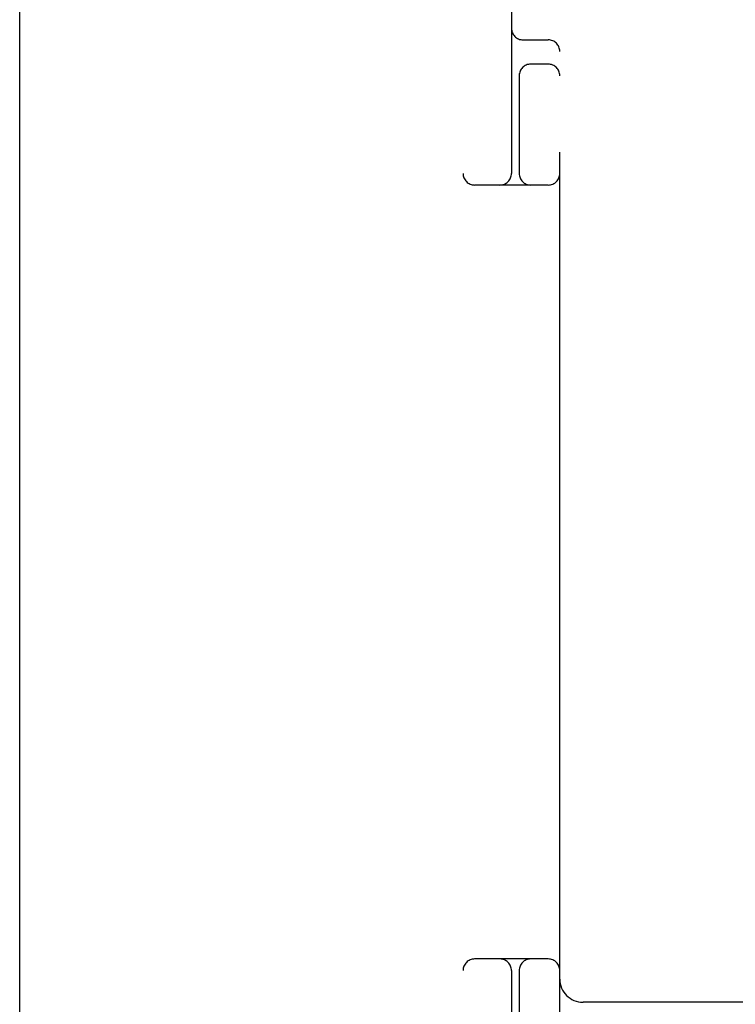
# Model space of a CAD drawing. Header units: inches. Extents: x 0 to 303, y 0 to 196.
# Tile 53 of 100: x 64.474 to 65.398, y 100.215 to 101.487. Entities that reach past the tile are written whole.
import ezdxf

# ---------------------------------------------------------------- set-up
doc = ezdxf.new("R2010")
doc.units = ezdxf.units.IN
doc.header["$LTSCALE"] = 16.67597
doc.header["$MEASUREMENT"] = 0
doc.linetypes.add('HIDDEN', pattern=[0.2, 0.1, -0.1])
doc.layers.get('0').update_dxf_attribs({"linetype": 'CONTINUOUS'})
doc.layers.add('DEFAULT_2', color=8, linetype='HIDDEN')

msp = doc.modelspace()

# ---------------------------------------------------------------- linework, layer by layer
at = {"color": 3, "linetype": 'Continuous'}
msp.add_line((64.4737, 57.8779), (64.4737, 143.6699), dxfattribs=at)
at = {"layer": 'DEFAULT_2', "color": 8, "linetype": 'HIDDEN'}
for p, q in [((64.5777, 103.5239), (64.5777, 98.0239)), ((64.6527, 103.5239), (64.6527, 98.0239)), ((65.0465, 103.2739), (65.0465, 98.2739)), ((65.109, 101.8989), (65.109, 101.2889)), ((65.1715, 99.6489), (65.1715, 101.8989)), ((65.124, 101.4614), (65.1565, 101.4614)), ((65.1565, 101.4301), (65.134, 101.4301)), ((65.119, 101.4181), (65.119, 101.2889)), ((65.1565, 101.2739), (65.0615, 101.2739)), ((65.1565, 100.2739), (65.0615, 100.2739)), ((65.109, 100.2589), (65.109, 99.6489)), ((65.119, 100.2589), (65.119, 100.1297)), ((65.5315, 100.2179), (65.2015, 100.2179))]:
    msp.add_line(p, q, dxfattribs=at)
for centre, radius, start, end in [((65.124, 101.4764), 0.015, 180, 270), ((65.1565, 101.4464), 0.015, 0, 90), ((65.134, 101.4151), 0.015, 90, 180), ((65.1565, 101.4151), 0.015, 0, 90), ((65.0615, 101.2889), 0.015, 180, 270), ((65.094, 101.2889), 0.015, 270, 360), ((65.134, 101.2889), 0.015, 180, 270), ((65.1565, 101.2889), 0.015, 270, 360), ((65.0615, 100.2589), 0.015, 90, 180), ((65.094, 100.2589), 0.015, 0, 90), ((65.134, 100.2589), 0.015, 90, 180), ((65.1565, 100.2589), 0.015, 0, 90), ((65.2015, 100.2479), 0.03, 180, 270)]:
    msp.add_arc(centre, radius, start, end, dxfattribs=at)

doc.saveas('drawing.dxf')
